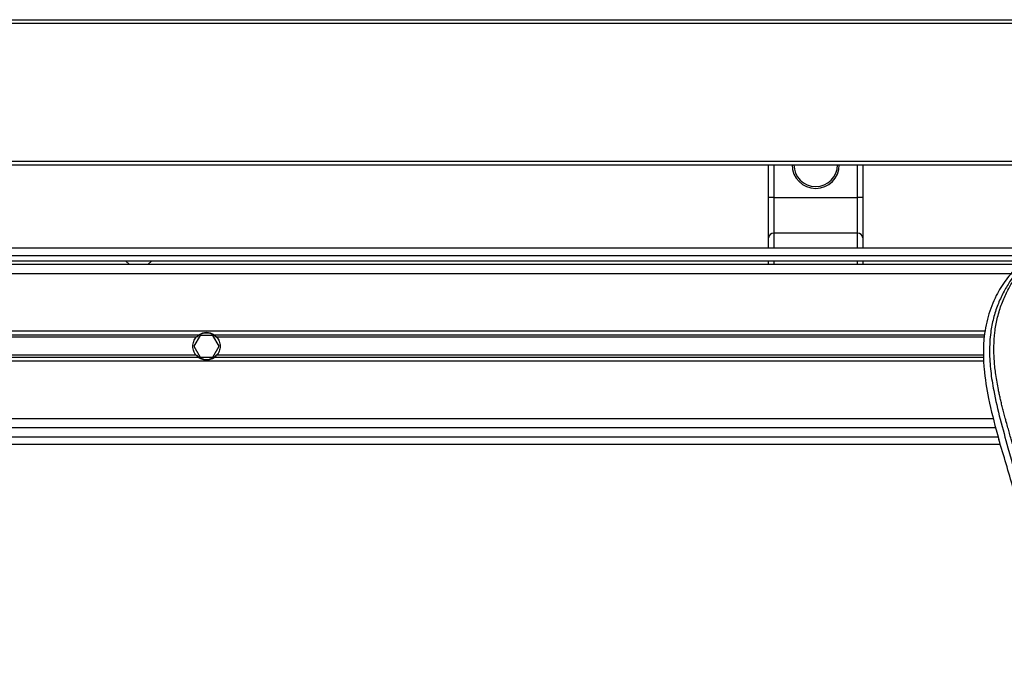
# Model space of a CAD drawing. Header units: millimetres. Extents: x 0 to 420, y 0 to 297.
# Tile 71 of 104: x 190 to 205, y 234 to 244. Entities that reach past the tile are written whole.
import ezdxf

# ---------------------------------------------------------------- set-up
doc = ezdxf.new("R2010")
doc.units = ezdxf.units.MM

msp = doc.modelspace()

# ---------------------------------------------------------------- linework, layer by layer
at = {"color": 7, "linetype": 'Continuous', "lineweight": 25}
for p, q in [((57.42278, 243.85996), (223.20794, 243.85996)), ((57.42278, 243.8047), (223.20794, 243.8047)), ((57.42278, 241.70475), (223.20794, 241.70475)), ((57.42278, 241.64949), (223.20794, 241.64949)), ((201.53545, 241.14944), (201.53545, 241.64949)), ((201.61834, 241.64949), (201.61834, 241.14944)), ((202.88936, 241.14944), (202.88936, 241.64949)), ((202.97225, 241.64949), (202.97225, 241.14944)), ((201.61834, 241.14944), (201.53545, 241.14944)), ((201.53545, 240.53832), (201.53545, 241.14944)), ((201.61834, 241.14944), (201.61834, 240.60622)), ((201.61834, 241.14944), (202.88936, 241.14944)), ((202.88936, 240.60622), (202.88936, 241.14944)), ((202.97225, 241.14944), (202.88936, 241.14944)), ((202.97225, 241.14944), (202.97225, 240.53832)), ((202.88936, 240.60622), (201.61834, 240.60622)), ((201.61834, 240.60622), (201.61834, 240.37847)), ((202.88936, 240.37847), (202.88936, 240.60622)), ((201.53545, 240.37847), (201.53545, 240.53832)), ((202.97225, 240.53832), (202.97225, 240.37847)), ((222.76584, 240.37847), (56.98068, 240.37847)), ((139.818, 240.26795), (221.19088, 240.26795)), ((139.818, 240.18505), (221.16325, 240.18505)), ((212.54242, 240.12979), (156.06495, 240.12979)), ((191.74867, 240.18505), (191.81007, 240.12979)), ((192.08638, 240.12979), (192.14778, 240.18505)), ((201.53545, 240.12979), (201.53545, 240.18505)), ((201.61834, 240.18505), (201.61834, 240.12979)), ((202.88936, 240.12979), (202.88936, 240.18505)), ((202.97225, 240.18505), (202.97225, 240.12979)), ((205.22397, 239.99164), (156.30424, 239.99164)), ((204.8374, 239.11574), (156.34125, 239.11574)), ((192.86045, 239.05584), (166.76689, 239.05584)), ((192.82492, 239.02411), (166.80243, 239.02411)), ((192.88406, 239.05219), (192.78834, 238.8864)), ((193.07549, 239.05219), (192.88406, 239.05219)), ((193.17121, 238.8864), (193.07549, 239.05219)), ((204.82644, 239.05584), (193.0991, 239.05584)), ((204.82064, 239.02411), (193.13464, 239.02411)), ((192.78834, 238.8864), (192.88406, 238.72062)), ((193.07549, 238.72062), (193.17121, 238.8864)), ((204.8113, 238.65707), (156.34125, 238.65707)), ((192.86045, 238.71697), (166.76689, 238.71697)), ((192.82492, 238.7487), (166.80243, 238.7487)), ((192.88406, 238.72062), (193.07549, 238.72062)), ((204.80838, 238.71697), (193.0991, 238.71697)), ((204.80684, 238.7487), (193.13464, 238.7487)), ((204.95662, 237.78117), (165.66081, 237.78117)), ((204.99477, 237.64302), (166.52059, 237.64302)), ((166.69742, 237.50486), (205.03018, 237.50486)), ((205.01895, 237.54412), (205.04097, 237.46716)), ((166.83889, 237.39434), (205.06238, 237.39434))]:
    msp.add_line(p, q, dxfattribs=at)
for centre, radius, start, end in [((202.25385, 241.64949), 0.3592, 180, 360), ((202.25385, 241.64949), 0.33157, 180, 360), ((201.61152, 240.53), 0.07653, 84.888926, 173.756454), ((202.89618, 240.53), 0.07653, 6.243546, 95.111074), ((192.97978, 238.8864), 0.20723, 54.84472, 125.15528), ((192.97978, 238.8864), 0.20171, 57.139529, 122.860471), ((192.97978, 238.8864), 0.20723, 234.844719, 305.155281), ((192.97978, 238.8864), 0.20171, 237.139528, 302.860472)]:
    msp.add_arc(centre, radius, start, end, dxfattribs=at)
for points, knots in [([(205.33126, 240.11189), (205.26933, 240.04264), (205.14419, 239.9027), (204.98639, 239.64455), (204.86606, 239.33949), (204.81253, 239.03616), (204.80254, 238.76862), (204.81819, 238.466), (204.88424, 238.05479), (204.97113, 237.72539), (205.01895, 237.54412)], [0, 0, 0, 0, 0.102055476, 0.206243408, 0.33103875, 0.460719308, 0.542972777, 0.625268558, 0.793774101, 1, 1, 1, 1]), ([(205.25589, 239.94094), (205.23938, 239.91687), (205.18937, 239.84399), (205.10697, 239.70471), (205.02109, 239.51768), (204.95515, 239.31348), (204.90968, 239.07511), (204.89414, 238.8039), (204.91385, 238.50645), (204.96782, 238.16183), (205.05953, 237.77337), (205.20526, 237.25459), (205.36808, 236.64656), (205.52495, 235.94427), (205.64305, 235.23493), (205.71841, 234.51995), (205.727, 234.04149), (205.7313, 233.80233)], [0, 0, 0, 0, 0.01713148, 0.05187885, 0.08678877, 0.12161717, 0.15673053, 0.20338813, 0.25034812, 0.29727092, 0.36741646, 0.43767728, 0.5502447, 0.66284727, 0.77534658, 0.88770737, 1, 1, 1, 1]), ([(205.8414, 233.79866), (205.83927, 233.96079), (205.83493, 234.29215), (205.79615, 234.79582), (205.73517, 235.30402), (205.65971, 235.74544), (205.58221, 236.12132), (205.51341, 236.42138), (205.43819, 236.71948), (205.3552, 237.0276), (205.28378, 237.28114), (205.23111, 237.46472), (205.2045, 237.55818), (205.17948, 237.64631), (205.1578, 237.72311), (205.13648, 237.8), (205.11751, 237.87189), (205.09796, 237.94844), (205.07997, 238.02203), (205.06352, 238.09264), (205.04861, 238.16026), (205.02384, 238.28005), (204.99483, 238.44734), (204.97007, 238.66824), (204.96333, 238.88386), (204.97675, 239.09861), (205.0141, 239.30852), (205.07445, 239.51176), (205.15622, 239.70194), (205.22797, 239.83071), (205.2778, 239.91129), (205.29571, 239.93883), (205.30437, 239.95215)], [0, 0, 0, 0, 0.0757702, 0.15485711, 0.23590506, 0.31485054, 0.36399108, 0.41519555, 0.45865907, 0.50762015, 0.56426777, 0.58171923, 0.5968623, 0.60967945, 0.62453602, 0.63416312, 0.64698127, 0.65929869, 0.67111214, 0.6824202, 0.69322322, 0.70352316, 0.73970395, 0.77276709, 0.80790749, 0.84137847, 0.87484774, 0.91020132, 0.94506666, 0.98012916, 0.9903909, 1, 1, 1, 1]), ([(192.82492, 238.7487), (192.81681, 238.75781), (192.80956, 238.76757), (192.79675, 238.78844), (192.79114, 238.79968), (192.78203, 238.82316), (192.77855, 238.83527), (192.77381, 238.86026), (192.77256, 238.87333), (192.77253, 238.89908), (192.77371, 238.91184), (192.77843, 238.93711), (192.78197, 238.94945), (192.79102, 238.97285), (192.79661, 238.98412), (192.80952, 239.00519), (192.8168, 239.01499), (192.82492, 239.02411)], [0, 0, 0, 0, 0.125, 0.125, 0.25, 0.25, 0.375, 0.375, 0.5, 0.5, 0.625, 0.625, 0.75, 0.75, 0.875, 0.875, 1, 1, 1, 1]), ([(192.82492, 239.02411), (192.83011, 239.02995), (192.83607, 239.03594), (192.84823, 239.04674), (192.85457, 239.05169), (192.86045, 239.05584)], [0, 0, 0, 0, 0.5, 0.5, 1, 1, 1, 1]), ([(192.87033, 239.05584), (192.86397, 239.05173), (192.85727, 239.04687), (192.84751, 239.03875), (192.84435, 239.03594), (192.83818, 239.03012), (192.83517, 239.02708), (192.83239, 239.02411)], [0, 0, 0, 0, 0.5, 0.5, 0.75, 0.75, 1, 1, 1, 1]), ([(193.12716, 239.02411), (193.12162, 239.03004), (193.11527, 239.03606), (193.10232, 239.04684), (193.09557, 239.05173), (193.08922, 239.05584)], [0, 0, 0, 0, 0.5, 0.5, 1, 1, 1, 1]), ([(193.0991, 239.05584), (193.10499, 239.05168), (193.11129, 239.04676), (193.12348, 239.03594), (193.12944, 239.02995), (193.13464, 239.02411)], [0, 0, 0, 0, 0.5, 0.5, 1, 1, 1, 1]), ([(193.13464, 239.02411), (193.14274, 239.01499), (193.14999, 239.00524), (193.1628, 238.98437), (193.16841, 238.97313), (193.17752, 238.94965), (193.181, 238.93754), (193.18574, 238.91255), (193.18699, 238.89948), (193.18702, 238.87373), (193.18584, 238.86097), (193.18112, 238.8357), (193.17758, 238.82336), (193.16853, 238.79996), (193.16294, 238.78869), (193.15003, 238.76762), (193.14275, 238.75782), (193.13464, 238.7487)], [0, 0, 0, 0, 0.125, 0.125, 0.25, 0.25, 0.375, 0.375, 0.5, 0.5, 0.625, 0.625, 0.75, 0.75, 0.875, 0.875, 1, 1, 1, 1]), ([(192.86045, 238.71697), (192.85456, 238.72112), (192.84826, 238.72605), (192.83607, 238.73687), (192.83011, 238.74285), (192.82492, 238.7487)], [0, 0, 0, 0, 0.5, 0.5, 1, 1, 1, 1]), ([(192.83239, 238.7487), (192.83793, 238.74277), (192.84429, 238.73674), (192.85723, 238.72597), (192.86398, 238.72107), (192.87033, 238.71697)], [0, 0, 0, 0, 0.5, 0.5, 1, 1, 1, 1]), ([(193.08922, 238.71697), (193.09558, 238.72108), (193.10228, 238.72594), (193.11204, 238.73406), (193.11521, 238.73687), (193.12137, 238.74269), (193.12438, 238.74573), (193.12716, 238.7487)], [0, 0, 0, 0, 0.5, 0.5, 0.75, 0.75, 1, 1, 1, 1]), ([(193.13464, 238.7487), (193.12944, 238.74286), (193.12348, 238.73687), (193.11132, 238.72607), (193.10498, 238.72112), (193.0991, 238.71697)], [0, 0, 0, 0, 0.5, 0.5, 1, 1, 1, 1]), ([(205.45066, 235.96777), (205.3897, 236.2193), (205.26768, 236.72276), (205.11658, 237.21889), (205.04097, 237.46716)], [0, 0, 0, 0, 0.499596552, 1, 1, 1, 1])]:
    msp.add_open_spline(points, degree=3, knots=knots, dxfattribs=at)

doc.saveas('drawing.dxf')
